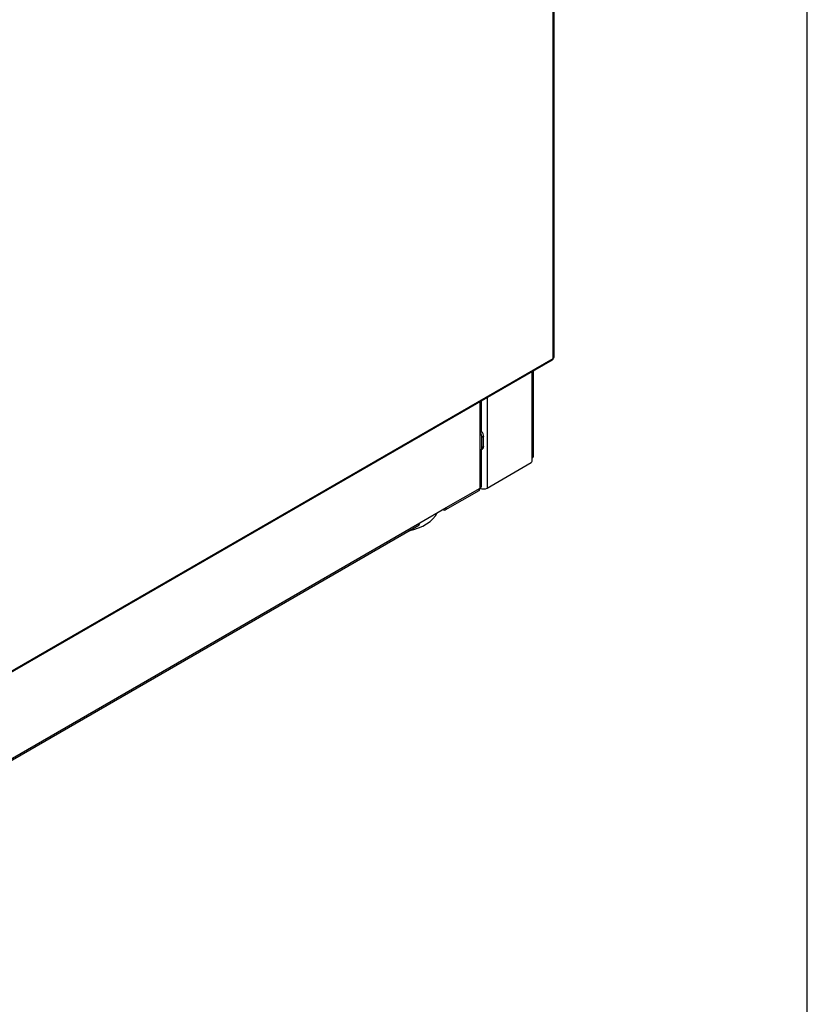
# Model space of a CAD drawing. Header units: millimetres. Extents: x 0 to 287, y 0 to 200.
# Tile 37 of 45: x 255 to 287, y 74 to 113. Entities that reach past the tile are written whole.
import ezdxf

# ---------------------------------------------------------------- set-up
doc = ezdxf.new("R2010")
doc.units = ezdxf.units.MM
for name, color, linetype in [('134.126_BW4_CTM-', 7, 'Continuous'), ('Marges', 7, 'Continuous'), ('Standard', 7, 'Continuous')]:
    doc.layers.add(name, color=color, linetype=linetype)

# ---------------------------------------------------------------- blocks, each defined once
blk = doc.blocks.new('SE')
at = {"layer": '134.126_BW4_CTM-', "color": 7, "linetype": 'Continuous'}
for p, q in [((276.815, 99.823), (276.815, 120.856)), ((276.78, 99.774), (276.78, 120.807)), ((243.691, 80.63), (276.755, 99.719)), ((243.715, 80.685), (276.78, 99.774)), ((275.933, 95.762), (275.933, 99.245)), ((275.991, 95.844), (275.991, 99.278)), ((273.84, 96.758), (273.84, 98.036)), ((273.898, 96.84), (273.898, 98.07)), ((274.122, 98.199), (274.122, 94.554)), ((273.84, 95.942), (273.84, 96.758)), ((273.981, 96.636), (273.91, 96.595)), ((273.91, 96.187), (273.91, 96.595)), ((273.981, 96.227), (273.981, 96.636)), ((273.84, 94.554), (273.84, 95.942)), ((273.869, 96.095), (273.94, 96.136)), ((273.898, 94.635), (273.898, 96.023)), ((273.91, 96.187), (273.981, 96.227)), ((274.122, 94.554), (275.897, 95.578)), ((275.933, 95.64), (275.933, 95.762)), ((272.436, 93.675), (273.798, 94.462)), ((272.477, 93.767), (273.84, 94.554)), ((271.416, 93.155), (272.477, 93.767)), ((245.133, 77.98), (271.416, 93.155)), ((245.092, 77.888), (271.375, 93.063))]:
    blk.add_line(p, q, dxfattribs=at)
for centre, major_axis, start_param, end_param in [((276.695, 99.823), (-0.06, 0.104), 3.141593, 3.926991), ((276.695, 99.823), (-0.12, 0), 2.356194, 3.141593), ((273.698, 96.84), (-0.2, 0), 2.356194, 3.141593), ((273.769, 96.676), (0.1, -0.173), 0.785398, 1.750374), ((273.84, 96.717), (-0.1, 0.173), 3.926991, 5.073756), ((273.769, 96.268), (-0.1, 0.173), 2.879793, 3.926991), ((273.698, 96.023), (-0.2, 0), 2.356194, 3.766872), ((273.84, 96.309), (-0.1, 0.173), 3.141593, 3.926991), ((275.897, 95.619), (-0.025, -0.0433), 0.785398, 2.356194), ((275.791, 95.844), (-0.2, 0), 2.356194, 3.141593), ((273.698, 94.635), (-0.1, 0.173), 3.141593, 3.926991), ((273.698, 94.635), (-0.2, 0), 2.356194, 3.141593), ((273.981, 94.635), (-0.2, 0), 0.785398, 2.356194), ((270.253, 93.866), (1.935, 0), 5.090708, 6.002174), ((272.336, 93.849), (-0.1, 0.173), 2.356194, 3.926991), ((271.275, 93.236), (-0.1, 0.173), 3.141593, 3.926991)]:
    blk.add_ellipse(centre, major_axis=major_axis, ratio=0.57735, start_param=start_param, end_param=end_param, dxfattribs=at)

msp = doc.modelspace()

# ---------------------------------------------------------------- linework, layer by layer
at = {"layer": 'Marges', "color": 7, "linetype": 'Continuous'}
msp.add_line((287, 10), (287, 200), dxfattribs=at)

# ---------------------------------------------------------------- block references
at = {"layer": 'Standard'}
msp.add_blockref('SE', (0, 0), dxfattribs=at)

doc.saveas('drawing.dxf')
